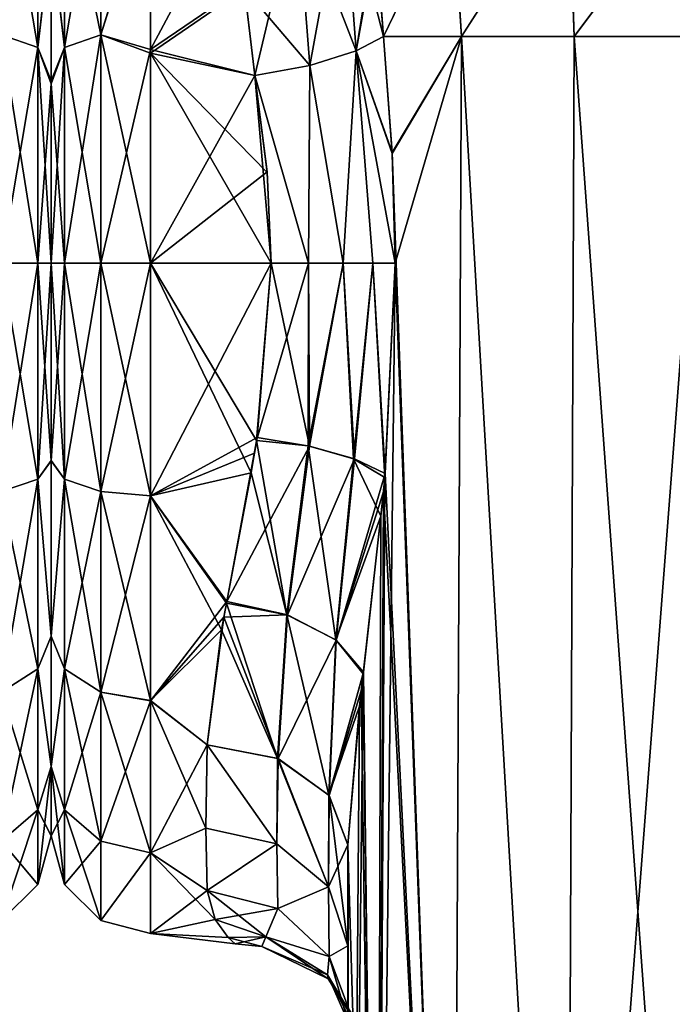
# Model space of a CAD drawing. Extents: x -23 to 470, y -2000 to 0.
# Tile 130 of 172: x 183 to 206, y -54 to -19. Entities that reach past the tile are written whole.
import ezdxf

# ---------------------------------------------------------------- set-up
doc = ezdxf.new("R2010")
doc.units = 0
doc.header["$LTSCALE"] = 64.024212
for name, color, linetype in [('155', 7, 'CONTINUOUS'), ('158', 7, 'CONTINUOUS'), ('159', 7, 'CONTINUOUS'), ('230', 7, 'CONTINUOUS'), ('236', 7, 'CONTINUOUS'), ('237', 7, 'CONTINUOUS'), ('239', 7, 'CONTINUOUS'), ('240', 7, 'CONTINUOUS'), ('242', 7, 'CONTINUOUS'), ('243', 7, 'CONTINUOUS'), ('244', 7, 'CONTINUOUS'), ('247', 7, 'CONTINUOUS'), ('248', 7, 'CONTINUOUS'), ('249', 7, 'CONTINUOUS'), ('250', 7, 'CONTINUOUS'), ('268', 7, 'CONTINUOUS'), ('269', 7, 'CONTINUOUS'), ('270', 7, 'CONTINUOUS'), ('271', 7, 'CONTINUOUS'), ('272', 7, 'CONTINUOUS'), ('273', 7, 'CONTINUOUS'), ('274', 7, 'CONTINUOUS')]:
    doc.layers.add(name, color=color, linetype=linetype)

msp = doc.modelspace()

# ---------------------------------------------------------------- linework, layer by layer
at = {"layer": '155', "linetype": 'CONTINUOUS'}
for points in [[(184, -16.245, 16.199), (184, -16.375, 49.891), (184, -21.565, 13.529), (184, -16.245, 16.199)], [(184, -16.375, 49.891), (184, -21.679, 52.508), (184, -21.565, 13.529), (184, -16.375, 49.891)], [(184, -21.679, 52.508), (184, -28, 53.5), (184, -21.565, 13.529), (184, -21.679, 52.508)], [(184, -21.565, 13.529), (184, -28, 53.5), (184, -28, 12.5), (184, -21.565, 13.529)], [(184, -28, 12.5), (184, -28, 53.5), (184, -34.954, 52.282), (184, -28, 12.5)], [(184, -34.965, 13.722), (184, -28, 12.5), (184, -34.954, 52.282), (184, -34.965, 13.722)], [(184, -41.145, 48.726), (184, -34.965, 13.722), (184, -34.954, 52.282), (184, -41.145, 48.726)], [(184, -41.153, 17.281), (184, -34.965, 13.722), (184, -41.145, 48.726), (184, -41.153, 17.281)], [(184, -45.748, 43.254), (184, -41.153, 17.281), (184, -41.145, 48.726), (184, -45.748, 43.254)], [(184, -45.749, 22.748), (184, -41.153, 17.281), (184, -45.748, 43.254), (184, -45.749, 22.748)], [(184, -48.189, 36.551), (184, -45.749, 22.748), (184, -45.748, 43.254), (184, -48.189, 36.551)], [(184, -48.188, 29.44), (184, -45.749, 22.748), (184, -48.189, 36.551), (184, -48.188, 29.44)]]:
    msp.add_3dface(points, dxfattribs=at)
at = {"layer": '158', "linetype": 'CONTINUOUS'}
for points in [[(182.25, -19.952, 55.112), (183.532, -13.699, 50.043), (182.25, -12.875, 51.026), (182.25, -19.952, 55.112)], [(183.532, -13.699, 15.957), (183.532, -20.391, 12.093), (182.25, -12.875, 14.974), (183.532, -13.699, 15.957)], [(182.25, -12.875, 14.974), (183.532, -20.391, 12.093), (182.25, -19.952, 10.888), (182.25, -12.875, 14.974)], [(183.532, -20.391, 53.907), (183.532, -13.699, 50.043), (182.25, -19.952, 55.112), (183.532, -20.391, 53.907)], [(183.532, -20.391, 53.907), (184, -16.375, 49.891), (183.532, -13.699, 50.043), (183.532, -20.391, 53.907)], [(183.532, -13.699, 15.957), (184, -16.245, 16.199), (183.532, -20.391, 12.093), (183.532, -13.699, 15.957)], [(184, -16.245, 16.199), (184, -21.565, 13.529), (183.532, -20.391, 12.093), (184, -16.245, 16.199)], [(184, -21.679, 52.508), (184, -16.375, 49.891), (183.532, -20.391, 53.907), (184, -21.679, 52.508)], [(183.532, -28, 10.752), (182.25, -28, 9.469), (182.25, -19.952, 10.888), (183.532, -28, 10.752)], [(183.532, -20.391, 12.093), (183.532, -28, 10.752), (182.25, -19.952, 10.888), (183.532, -20.391, 12.093)], [(182.25, -28, 56.531), (183.532, -20.391, 53.907), (182.25, -19.952, 55.112), (182.25, -28, 56.531)], [(182.25, -28, 56.531), (183.532, -28, 55.248), (183.532, -20.391, 53.907), (182.25, -28, 56.531)], [(183.532, -28, 55.248), (184, -21.679, 52.508), (183.532, -20.391, 53.907), (183.532, -28, 55.248)], [(184, -21.565, 13.529), (184, -28, 12.5), (183.532, -20.391, 12.093), (184, -21.565, 13.529)], [(184, -28, 12.5), (183.532, -28, 10.752), (183.532, -20.391, 12.093), (184, -28, 12.5)], [(184, -28, 53.5), (184, -21.679, 52.508), (183.532, -28, 55.248), (184, -28, 53.5)]]:
    msp.add_3dface(points, dxfattribs=at)
at = {"layer": '159', "linetype": 'CONTINUOUS'}
for points in [[(183.532, -28, 10.752), (183.532, -35.609, 12.093), (182.25, -28, 9.469), (183.532, -28, 10.752)], [(182.25, -28, 9.469), (183.532, -35.609, 12.093), (182.25, -36.048, 10.888), (182.25, -28, 9.469)], [(183.532, -35.609, 53.907), (183.532, -28, 55.248), (182.25, -36.048, 55.112), (183.532, -35.609, 53.907)], [(182.25, -36.048, 55.112), (183.532, -28, 55.248), (182.25, -28, 56.531), (182.25, -36.048, 55.112)], [(184, -34.954, 52.282), (184, -28, 53.5), (183.532, -35.609, 53.907), (184, -34.954, 52.282)], [(183.532, -35.609, 53.907), (184, -28, 53.5), (183.532, -28, 55.248), (183.532, -35.609, 53.907)], [(184, -28, 12.5), (184, -34.965, 13.722), (183.532, -28, 10.752), (184, -28, 12.5)], [(183.532, -28, 10.752), (184, -34.965, 13.722), (183.532, -35.609, 12.093), (183.532, -28, 10.752)], [(184, -41.145, 48.726), (184, -34.954, 52.282), (183.532, -35.609, 53.907), (184, -41.145, 48.726)], [(184, -34.965, 13.722), (184, -41.153, 17.281), (183.532, -35.609, 12.093), (184, -34.965, 13.722)], [(183.532, -35.609, 12.093), (183.532, -42.301, 15.957), (182.25, -36.048, 10.888), (183.532, -35.609, 12.093)], [(183.532, -42.301, 50.043), (183.532, -35.609, 53.907), (182.25, -43.125, 51.026), (183.532, -42.301, 50.043)], [(182.25, -43.125, 51.026), (183.532, -35.609, 53.907), (182.25, -36.048, 55.112), (182.25, -43.125, 51.026)], [(183.532, -35.609, 12.093), (184, -41.153, 17.281), (183.532, -42.301, 15.957), (183.532, -35.609, 12.093)], [(183.532, -42.301, 50.043), (184, -41.145, 48.726), (183.532, -35.609, 53.907), (183.532, -42.301, 50.043)], [(182.25, -36.048, 10.888), (183.532, -42.301, 15.957), (182.25, -43.125, 14.974), (182.25, -36.048, 10.888)], [(184, -45.748, 43.254), (184, -41.145, 48.726), (183.532, -42.301, 50.043), (184, -45.748, 43.254)], [(184, -41.153, 17.281), (184, -45.749, 22.748), (183.532, -42.301, 15.957), (184, -41.153, 17.281)], [(183.532, -42.301, 15.957), (183.532, -47.268, 21.876), (182.25, -43.125, 14.974), (183.532, -42.301, 15.957)], [(183.532, -47.268, 44.124), (183.532, -42.301, 50.043), (182.25, -48.378, 44.766), (183.532, -47.268, 44.124)], [(182.25, -48.378, 44.766), (183.532, -42.301, 50.043), (182.25, -43.125, 51.026), (182.25, -48.378, 44.766)], [(183.532, -42.301, 15.957), (184, -45.749, 22.748), (183.532, -47.268, 21.876), (183.532, -42.301, 15.957)], [(183.532, -47.268, 44.124), (184, -45.748, 43.254), (183.532, -42.301, 50.043), (183.532, -47.268, 44.124)], [(182.25, -43.125, 14.974), (183.532, -47.268, 21.876), (182.25, -48.378, 21.234), (182.25, -43.125, 14.974)], [(184, -48.189, 36.551), (184, -45.748, 43.254), (183.532, -49.91, 36.863), (184, -48.189, 36.551)], [(183.532, -49.91, 36.863), (184, -45.748, 43.254), (183.532, -47.268, 44.124), (183.532, -49.91, 36.863)], [(184, -45.749, 22.748), (184, -48.188, 29.44), (183.532, -47.268, 21.876), (184, -45.749, 22.748)], [(183.532, -47.268, 21.876), (183.532, -49.91, 29.137), (182.25, -48.378, 21.234), (183.532, -47.268, 21.876)], [(183.532, -49.91, 36.863), (183.532, -47.268, 44.124), (182.25, -51.174, 37.086), (183.532, -49.91, 36.863)], [(182.25, -51.174, 37.086), (183.532, -47.268, 44.124), (182.25, -48.378, 44.766), (182.25, -51.174, 37.086)], [(183.532, -47.268, 21.876), (184, -48.188, 29.44), (183.532, -49.91, 29.137), (183.532, -47.268, 21.876)], [(184, -48.188, 29.44), (184, -48.189, 36.551), (183.532, -49.91, 29.137), (184, -48.188, 29.44)], [(183.532, -49.91, 29.137), (184, -48.189, 36.551), (183.532, -49.91, 36.863), (183.532, -49.91, 29.137)], [(182.25, -48.378, 21.234), (183.532, -49.91, 29.137), (182.25, -51.174, 28.914), (182.25, -48.378, 21.234)], [(183.532, -49.91, 29.137), (183.532, -49.91, 36.863), (182.25, -51.174, 28.914), (183.532, -49.91, 29.137)], [(182.25, -51.174, 28.914), (183.532, -49.91, 36.863), (182.25, -51.174, 37.086), (182.25, -51.174, 28.914)]]:
    msp.add_3dface(points, dxfattribs=at)
at = {"layer": '230', "linetype": 'CONTINUOUS'}
for points in [[(194.45, -48.511, 53.501), (194.45, -52.064, 49.184), (194.45, -65.189, 52.387), (194.45, -48.511, 53.501)], [(194.45, -71.85, 53.5), (194.45, -48.511, 53.501), (194.45, -65.189, 52.387), (194.45, -71.85, 53.5)], [(194.45, -52.064, 16.816), (194.45, -48.512, 12.5), (194.45, -59.28, 16.808), (194.45, -52.064, 16.816)], [(194.45, -59.28, 16.808), (194.45, -48.512, 12.5), (194.45, -65.2, 13.61), (194.45, -59.28, 16.808)], [(194.45, -65.2, 13.61), (194.45, -48.512, 12.5), (194.45, -71.85, 12.5), (194.45, -65.2, 13.61)], [(194.45, -54.723, 21.735), (194.45, -52.064, 16.816), (194.45, -59.28, 16.808), (194.45, -54.723, 21.735)], [(194.45, -52.064, 49.184), (194.45, -54.723, 44.265), (194.45, -59.277, 49.19), (194.45, -52.064, 49.184)], [(194.45, -65.189, 52.387), (194.45, -52.064, 49.184), (194.45, -59.277, 49.19), (194.45, -65.189, 52.387)]]:
    msp.add_3dface(points, dxfattribs=at)
at = {"layer": '236', "linetype": 'CONTINUOUS'}
for points in [[(195.714, -20, 7.232), (198.464, -20, 3.415), (196.022, -24.125, 6.615), (195.714, -20, 7.232)], [(196.022, -24.125, 6.615), (198.464, -20, 3.415), (196.124, -28, 6.429), (196.022, -24.125, 6.615)], [(198.464, -20, 3.415), (198.161, -83.45, 3.712), (196.124, -28, 6.429), (198.464, -20, 3.415)], [(202.176, -83.45, 0.989), (198.161, -83.45, 3.712), (198.464, -20, 3.415), (202.176, -83.45, 0.989)], [(202.43, -20, 0.885), (202.176, -83.45, 0.989), (198.464, -20, 3.415), (202.43, -20, 0.885)], [(207.05, -83.45), (202.176, -83.45, 0.989), (207.05, -20), (207.05, -83.45)], [(207.05, -20), (202.176, -83.45, 0.989), (202.43, -20, 0.885), (207.05, -20)], [(198.161, -83.45, 3.712), (195.487, -83.45, 7.752), (196.124, -28, 6.429), (198.161, -83.45, 3.712)], [(196.124, -28, 6.429), (195.487, -83.45, 7.752), (195.755, -35.552, 7.144), (196.124, -28, 6.429)], [(195.755, -35.552, 7.144), (195.487, -83.45, 7.752), (195.624, -36.92, 7.431), (195.755, -35.552, 7.144)], [(195.624, -36.92, 7.431), (195.487, -83.45, 7.752), (194.995, -42.481, 9.195), (195.624, -36.92, 7.431)], [(195.487, -83.45, 7.752), (194.55, -83.45, 12.5), (194.995, -42.481, 9.195), (195.487, -83.45, 7.752)], [(194.995, -42.481, 9.195), (194.55, -83.45, 12.5), (194.87, -43.617, 9.689), (194.995, -42.481, 9.195)], [(194.55, -83.45, 12.5), (194.45, -48.512, 12.5), (194.87, -43.617, 9.689), (194.55, -83.45, 12.5)], [(194.45, -71.85, 12.5), (194.45, -48.512, 12.5), (194.55, -83.45, 12.5), (194.45, -71.85, 12.5)]]:
    msp.add_3dface(points, dxfattribs=at)
at = {"layer": '237', "linetype": 'CONTINUOUS'}
for points in [[(202.43, -20, 0.885), (202.228, -14.119, 1.899), (207.065, -13.82, 0.979), (202.43, -20, 0.885)], [(207.05, -20), (202.43, -20, 0.885), (207.065, -13.82, 0.979), (207.05, -20)], [(198.464, -20, 3.415), (198.142, -14.972, 4.527), (202.228, -14.119, 1.899), (198.464, -20, 3.415)], [(202.43, -20, 0.885), (198.464, -20, 3.415), (202.228, -14.119, 1.899), (202.43, -20, 0.885)], [(198.142, -14.972, 4.527), (195.714, -20, 7.232), (195.453, -16.791, 8.266), (198.142, -14.972, 4.527)], [(198.464, -20, 3.415), (195.714, -20, 7.232), (198.142, -14.972, 4.527), (198.464, -20, 3.415)]]:
    msp.add_3dface(points, dxfattribs=at)
at = {"layer": '239', "linetype": 'CONTINUOUS'}
for points in [[(202.216, -14.129, 64.099), (202.429, -20, 65.115), (207.048, -13.828, 65.024), (202.216, -14.129, 64.099)], [(202.429, -20, 65.115), (207.049, -20, 66), (207.048, -13.828, 65.024), (202.429, -20, 65.115)], [(198.135, -14.982, 61.468), (198.464, -20, 62.584), (202.216, -14.129, 64.099), (198.135, -14.982, 61.468)], [(198.464, -20, 62.584), (202.429, -20, 65.115), (202.216, -14.129, 64.099), (198.464, -20, 62.584)], [(195.43, -16.316, 57.532), (195.714, -20, 58.768), (198.135, -14.982, 61.468), (195.43, -16.316, 57.532)], [(195.714, -20, 58.768), (198.464, -20, 62.584), (198.135, -14.982, 61.468), (195.714, -20, 58.768)], [(195.447, -16.673, 57.686), (195.714, -20, 58.768), (195.43, -16.316, 57.532), (195.447, -16.673, 57.686)]]:
    msp.add_3dface(points, dxfattribs=at)
at = {"layer": '240', "linetype": 'CONTINUOUS'}
for points in [[(195.714, -20, 58.768), (196.021, -24.097, 59.382), (198.464, -20, 62.584), (195.714, -20, 58.768)], [(196.021, -24.097, 59.382), (198.162, -83.45, 62.29), (198.464, -20, 62.584), (196.021, -24.097, 59.382)], [(198.162, -83.45, 62.29), (202.175, -83.45, 65.01), (198.464, -20, 62.584), (198.162, -83.45, 62.29)], [(198.464, -20, 62.584), (202.175, -83.45, 65.01), (202.429, -20, 65.115), (198.464, -20, 62.584)], [(202.175, -83.45, 65.01), (207.05, -83.45, 66), (202.429, -20, 65.115), (202.175, -83.45, 65.01)], [(202.429, -20, 65.115), (207.05, -83.45, 66), (207.049, -20, 66), (202.429, -20, 65.115)], [(196.124, -28, 59.571), (198.162, -83.45, 62.29), (196.021, -24.097, 59.382), (196.124, -28, 59.571)], [(195.769, -35.419, 58.884), (198.162, -83.45, 62.29), (196.124, -28, 59.571), (195.769, -35.419, 58.884)], [(195.708, -36.064, 58.755), (198.162, -83.45, 62.29), (195.769, -35.419, 58.884), (195.708, -36.064, 58.755)], [(195.003, -42.414, 56.833), (195.487, -83.45, 58.248), (195.708, -36.064, 58.755), (195.003, -42.414, 56.833)], [(195.487, -83.45, 58.248), (198.162, -83.45, 62.29), (195.708, -36.064, 58.755), (195.487, -83.45, 58.248)], [(194.928, -43.076, 56.552), (195.487, -83.45, 58.248), (195.003, -42.414, 56.833), (194.928, -43.076, 56.552)], [(194.45, -48.511, 53.501), (195.487, -83.45, 58.248), (194.928, -43.076, 56.552), (194.45, -48.511, 53.501)], [(194.45, -48.511, 53.501), (194.45, -71.85, 53.5), (195.487, -83.45, 58.248), (194.45, -48.511, 53.501)]]:
    msp.add_3dface(points, dxfattribs=at)
at = {"layer": '242', "linetype": 'CONTINUOUS'}
for points in [[(184, -16.245, 49.801), (184, -16.375, 16.109), (184, -21.565, 52.471), (184, -16.245, 49.801)], [(184, -16.375, 16.109), (184, -21.679, 13.492), (184, -21.565, 52.471), (184, -16.375, 16.109)], [(184, -21.679, 13.492), (184, -28, 12.5), (184, -21.565, 52.471), (184, -21.679, 13.492)], [(184, -21.565, 52.471), (184, -28, 12.5), (184, -28, 53.5), (184, -21.565, 52.471)], [(184, -28, 53.5), (184, -28, 12.5), (184, -34.954, 13.718), (184, -28, 53.5)], [(184, -34.965, 52.278), (184, -28, 53.5), (184, -34.954, 13.718), (184, -34.965, 52.278)], [(184, -41.145, 17.274), (184, -34.965, 52.278), (184, -34.954, 13.718), (184, -41.145, 17.274)], [(184, -41.153, 48.719), (184, -34.965, 52.278), (184, -41.145, 17.274), (184, -41.153, 48.719)], [(184, -45.748, 22.746), (184, -41.153, 48.719), (184, -41.145, 17.274), (184, -45.748, 22.746)], [(184, -45.749, 43.252), (184, -41.153, 48.719), (184, -45.748, 22.746), (184, -45.749, 43.252)], [(184, -48.189, 29.449), (184, -45.749, 43.252), (184, -45.748, 22.746), (184, -48.189, 29.449)], [(184, -48.188, 36.56), (184, -45.749, 43.252), (184, -48.189, 29.449), (184, -48.188, 36.56)]]:
    msp.add_3dface(points, dxfattribs=at)
at = {"layer": '243', "linetype": 'CONTINUOUS'}
for points in [[(187.5, -20.463, 55.786), (190.714, -14.419, 52.788), (187.5, -14.241, 52.665), (187.5, -20.463, 55.786)], [(187.5, -20.595, 10.171), (187.5, -14.393, 13.23), (190.814, -18.316, 11.04), (187.5, -20.595, 10.171)], [(190.806, -18.205, 54.91), (190.714, -14.419, 52.788), (187.5, -20.463, 55.786), (190.806, -18.205, 54.91)], [(191.18, -21.379, 56.069), (190.806, -18.205, 54.91), (187.5, -20.463, 55.786), (191.18, -21.379, 56.069)], [(191.18, -21.379, 9.931), (187.5, -20.595, 10.171), (190.814, -18.316, 11.04), (191.18, -21.379, 9.931)], [(187.5, -28, 57), (191.18, -21.379, 56.069), (187.5, -20.463, 55.786), (187.5, -28, 57)], [(187.5, -28, 9), (187.5, -20.595, 10.171), (191.753, -28, 9), (187.5, -28, 9)], [(191.753, -28, 9), (187.5, -20.595, 10.171), (191.611, -24.8, 9.214), (191.753, -28, 9)], [(191.611, -24.8, 9.214), (187.5, -20.595, 10.171), (191.18, -21.379, 9.931), (191.611, -24.8, 9.214)], [(191.61, -24.783, 56.783), (191.18, -21.379, 56.069), (187.5, -28, 57), (191.61, -24.783, 56.783)], [(191.753, -28, 57), (191.61, -24.783, 56.783), (187.5, -28, 57), (191.753, -28, 57)]]:
    msp.add_3dface(points, dxfattribs=at)
at = {"layer": '244', "linetype": 'CONTINUOUS'}
for points in [[(191.753, -28, 57), (187.5, -28, 57), (187.5, -36.199, 55.556), (191.753, -28, 57)], [(191.753, -28, 57), (187.5, -36.199, 55.556), (191.259, -34.147, 56.199), (191.753, -28, 57)], [(187.5, -28, 9), (191.753, -28, 9), (191.237, -34.251, 9.828), (187.5, -28, 9)], [(191.054, -35.385, 10.165), (187.5, -28, 9), (191.237, -34.251, 9.828), (191.054, -35.385, 10.165)], [(187.5, -28, 9), (191.054, -35.385, 10.165), (187.5, -36.198, 10.444), (187.5, -28, 9)], [(191.259, -34.147, 56.199), (187.5, -36.199, 55.556), (191.171, -34.696, 56.047), (191.259, -34.147, 56.199)], [(191.171, -34.696, 56.047), (187.5, -36.199, 55.556), (190.189, -39.931, 53.825), (191.171, -34.696, 56.047)], [(191.054, -35.385, 10.165), (190.174, -39.984, 12.206), (187.5, -36.198, 10.444), (191.054, -35.385, 10.165)], [(190.174, -39.984, 12.206), (189.998, -40.926, 12.778), (187.5, -36.198, 10.444), (190.174, -39.984, 12.206)], [(187.5, -36.198, 10.444), (189.998, -40.926, 12.778), (187.5, -43.423, 14.612), (187.5, -36.198, 10.444)], [(187.5, -36.199, 55.556), (187.5, -43.427, 51.385), (190.189, -39.931, 53.825), (187.5, -36.199, 55.556)], [(190.189, -39.931, 53.825), (187.5, -43.427, 51.385), (190.08, -40.485, 53.497), (190.189, -39.931, 53.825)], [(190.08, -40.485, 53.497), (187.5, -43.427, 51.385), (189.5, -44.976, 49.966), (190.08, -40.485, 53.497)], [(189.998, -40.926, 12.778), (189.5, -44.976, 16.034), (187.5, -43.423, 14.612), (189.998, -40.926, 12.778)], [(187.5, -43.423, 14.612), (189.5, -44.976, 16.034), (189.45, -47.915, 19.607), (187.5, -43.423, 14.612)], [(187.5, -48.79, 21.009), (187.5, -43.423, 14.612), (189.45, -47.915, 19.607), (187.5, -48.79, 21.009)], [(187.5, -43.427, 51.385), (187.5, -48.791, 44.989), (189.5, -44.976, 49.966), (187.5, -43.427, 51.385)], [(189.5, -44.976, 49.966), (187.5, -48.791, 44.989), (189.45, -47.915, 46.393), (189.5, -44.976, 49.966)], [(189.5, -50.115, 23.677), (187.5, -48.79, 21.009), (189.45, -47.915, 19.607), (189.5, -50.115, 23.677)], [(189.45, -47.915, 46.393), (187.5, -48.791, 44.989), (189.5, -50.115, 42.323), (189.45, -47.915, 46.393)], [(187.5, -51.636, 28.839), (187.5, -48.79, 21.009), (189.78, -51.134, 26.611), (187.5, -51.636, 28.839)], [(189.78, -51.134, 26.611), (187.5, -48.79, 21.009), (189.5, -50.115, 23.677), (189.78, -51.134, 26.611)], [(187.5, -48.791, 44.989), (187.5, -51.637, 37.161), (189.5, -50.115, 42.323), (187.5, -48.791, 44.989)], [(189.5, -50.115, 42.323), (187.5, -51.637, 37.161), (189.781, -51.135, 39.385), (189.5, -50.115, 42.323)], [(190.239, -51.775, 29.721), (187.5, -51.636, 28.839), (189.78, -51.134, 26.611), (190.239, -51.775, 29.721)], [(189.781, -51.135, 39.385), (187.5, -51.637, 37.161), (190.236, -51.772, 36.302), (189.781, -51.135, 39.385)], [(187.5, -51.637, 37.161), (187.5, -51.636, 28.839), (190.236, -51.772, 36.302), (187.5, -51.637, 37.161)], [(190.236, -51.772, 36.302), (187.5, -51.636, 28.839), (190.486, -52, 33.02), (190.236, -51.772, 36.302)], [(190.486, -52, 33.02), (187.5, -51.636, 28.839), (190.239, -51.775, 29.721), (190.486, -52, 33.02)]]:
    msp.add_3dface(points, dxfattribs=at)
at = {"layer": '247', "linetype": 'CONTINUOUS'}
for points in [[(185.75, -19.952, 10.888), (184.468, -13.699, 15.957), (185.75, -12.875, 14.974), (185.75, -19.952, 10.888)], [(184.468, -13.699, 50.043), (184.468, -20.391, 53.907), (185.75, -12.875, 51.026), (184.468, -13.699, 50.043)], [(185.75, -12.875, 51.026), (184.468, -20.391, 53.907), (185.75, -19.952, 55.112), (185.75, -12.875, 51.026)], [(187.5, -14.241, 52.665), (185.75, -12.875, 51.026), (185.75, -19.952, 55.112), (187.5, -14.241, 52.665)], [(187.5, -14.393, 13.23), (185.75, -19.952, 10.888), (185.75, -12.875, 14.974), (187.5, -14.393, 13.23)], [(184.468, -20.391, 12.093), (184, -16.375, 16.109), (184.468, -13.699, 15.957), (184.468, -20.391, 12.093)], [(184.468, -13.699, 50.043), (184, -16.245, 49.801), (184.468, -20.391, 53.907), (184.468, -13.699, 50.043)], [(184.468, -20.391, 12.093), (184.468, -13.699, 15.957), (185.75, -19.952, 10.888), (184.468, -20.391, 12.093)], [(187.5, -20.463, 55.786), (187.5, -14.241, 52.665), (185.75, -19.952, 55.112), (187.5, -20.463, 55.786)], [(187.5, -14.393, 13.23), (187.5, -20.595, 10.171), (185.75, -19.952, 10.888), (187.5, -14.393, 13.23)], [(184, -16.245, 49.801), (184, -21.565, 52.471), (184.468, -20.391, 53.907), (184, -16.245, 49.801)], [(184, -21.679, 13.492), (184, -16.375, 16.109), (184.468, -20.391, 12.093), (184, -21.679, 13.492)], [(184.468, -28, 55.248), (185.75, -28, 56.531), (185.75, -19.952, 55.112), (184.468, -28, 55.248)], [(184.468, -20.391, 53.907), (184.468, -28, 55.248), (185.75, -19.952, 55.112), (184.468, -20.391, 53.907)], [(185.75, -28, 9.469), (184.468, -20.391, 12.093), (185.75, -19.952, 10.888), (185.75, -28, 9.469)], [(185.75, -28, 56.531), (187.5, -20.463, 55.786), (185.75, -19.952, 55.112), (185.75, -28, 56.531)], [(187.5, -20.595, 10.171), (187.5, -28, 9), (185.75, -19.952, 10.888), (187.5, -20.595, 10.171)], [(187.5, -28, 9), (185.75, -28, 9.469), (185.75, -19.952, 10.888), (187.5, -28, 9)], [(184.468, -28, 10.752), (184, -21.679, 13.492), (184.468, -20.391, 12.093), (184.468, -28, 10.752)], [(184, -21.565, 52.471), (184, -28, 53.5), (184.468, -20.391, 53.907), (184, -21.565, 52.471)], [(184, -28, 53.5), (184.468, -28, 55.248), (184.468, -20.391, 53.907), (184, -28, 53.5)], [(185.75, -28, 9.469), (184.468, -28, 10.752), (184.468, -20.391, 12.093), (185.75, -28, 9.469)], [(187.5, -28, 57), (187.5, -20.463, 55.786), (185.75, -28, 56.531), (187.5, -28, 57)], [(184, -28, 12.5), (184, -21.679, 13.492), (184.468, -28, 10.752), (184, -28, 12.5)]]:
    msp.add_3dface(points, dxfattribs=at)
at = {"layer": '248', "linetype": 'CONTINUOUS'}
for points in [[(184, -34.954, 13.718), (184, -28, 12.5), (184.468, -35.609, 12.093), (184, -34.954, 13.718)], [(184.468, -35.609, 12.093), (184, -28, 12.5), (184.468, -28, 10.752), (184.468, -35.609, 12.093)], [(184, -28, 53.5), (184, -34.965, 52.278), (184.468, -28, 55.248), (184, -28, 53.5)], [(184.468, -28, 55.248), (184, -34.965, 52.278), (184.468, -35.609, 53.907), (184.468, -28, 55.248)], [(184.468, -28, 55.248), (184.468, -35.609, 53.907), (185.75, -28, 56.531), (184.468, -28, 55.248)], [(185.75, -28, 56.531), (184.468, -35.609, 53.907), (185.75, -36.048, 55.112), (185.75, -28, 56.531)], [(184.468, -35.609, 12.093), (184.468, -28, 10.752), (185.75, -36.048, 10.888), (184.468, -35.609, 12.093)], [(185.75, -36.048, 10.888), (184.468, -28, 10.752), (185.75, -28, 9.469), (185.75, -36.048, 10.888)], [(187.5, -36.199, 55.556), (187.5, -28, 57), (185.75, -36.048, 55.112), (187.5, -36.199, 55.556)], [(187.5, -28, 57), (185.75, -28, 56.531), (185.75, -36.048, 55.112), (187.5, -28, 57)], [(187.5, -28, 9), (187.5, -36.198, 10.444), (185.75, -28, 9.469), (187.5, -28, 9)], [(187.5, -36.198, 10.444), (185.75, -36.048, 10.888), (185.75, -28, 9.469), (187.5, -36.198, 10.444)], [(184, -41.145, 17.274), (184, -34.954, 13.718), (184.468, -35.609, 12.093), (184, -41.145, 17.274)], [(184, -34.965, 52.278), (184, -41.153, 48.719), (184.468, -35.609, 53.907), (184, -34.965, 52.278)], [(184.468, -35.609, 53.907), (184, -41.153, 48.719), (184.468, -42.301, 50.043), (184.468, -35.609, 53.907)], [(184.468, -42.301, 15.957), (184, -41.145, 17.274), (184.468, -35.609, 12.093), (184.468, -42.301, 15.957)], [(184.468, -35.609, 53.907), (184.468, -42.301, 50.043), (185.75, -36.048, 55.112), (184.468, -35.609, 53.907)], [(184.468, -42.301, 15.957), (184.468, -35.609, 12.093), (185.75, -43.125, 14.974), (184.468, -42.301, 15.957)], [(185.75, -43.125, 14.974), (184.468, -35.609, 12.093), (185.75, -36.048, 10.888), (185.75, -43.125, 14.974)], [(185.75, -36.048, 55.112), (184.468, -42.301, 50.043), (185.75, -43.125, 51.026), (185.75, -36.048, 55.112)], [(187.5, -36.198, 10.444), (187.5, -43.423, 14.612), (185.75, -36.048, 10.888), (187.5, -36.198, 10.444)], [(187.5, -43.423, 14.612), (185.75, -43.125, 14.974), (185.75, -36.048, 10.888), (187.5, -43.423, 14.612)], [(187.5, -36.199, 55.556), (185.75, -36.048, 55.112), (185.75, -43.125, 51.026), (187.5, -36.199, 55.556)], [(187.5, -43.427, 51.385), (187.5, -36.199, 55.556), (185.75, -43.125, 51.026), (187.5, -43.427, 51.385)], [(184, -45.748, 22.746), (184, -41.145, 17.274), (184.468, -42.301, 15.957), (184, -45.748, 22.746)], [(184, -41.153, 48.719), (184, -45.749, 43.252), (184.468, -42.301, 50.043), (184, -41.153, 48.719)], [(184.468, -42.301, 50.043), (184, -45.749, 43.252), (184.468, -47.268, 44.124), (184.468, -42.301, 50.043)], [(184.468, -47.268, 21.876), (184, -45.748, 22.746), (184.468, -42.301, 15.957), (184.468, -47.268, 21.876)], [(184.468, -42.301, 50.043), (184.468, -47.268, 44.124), (185.75, -43.125, 51.026), (184.468, -42.301, 50.043)], [(184.468, -47.268, 21.876), (184.468, -42.301, 15.957), (185.75, -48.378, 21.234), (184.468, -47.268, 21.876)], [(185.75, -48.378, 21.234), (184.468, -42.301, 15.957), (185.75, -43.125, 14.974), (185.75, -48.378, 21.234)], [(185.75, -43.125, 51.026), (184.468, -47.268, 44.124), (185.75, -48.378, 44.766), (185.75, -43.125, 51.026)], [(187.5, -43.423, 14.612), (187.5, -48.79, 21.009), (185.75, -43.125, 14.974), (187.5, -43.423, 14.612)], [(187.5, -48.79, 21.009), (185.75, -48.378, 21.234), (185.75, -43.125, 14.974), (187.5, -48.79, 21.009)], [(187.5, -43.427, 51.385), (185.75, -43.125, 51.026), (185.75, -48.378, 44.766), (187.5, -43.427, 51.385)], [(187.5, -48.791, 44.989), (187.5, -43.427, 51.385), (185.75, -48.378, 44.766), (187.5, -48.791, 44.989)], [(184, -48.189, 29.449), (184, -45.748, 22.746), (184.468, -49.91, 29.137), (184, -48.189, 29.449)], [(184.468, -49.91, 29.137), (184, -45.748, 22.746), (184.468, -47.268, 21.876), (184.468, -49.91, 29.137)], [(184, -45.749, 43.252), (184, -48.188, 36.56), (184.468, -47.268, 44.124), (184, -45.749, 43.252)], [(184.468, -47.268, 44.124), (184, -48.188, 36.56), (184.468, -49.91, 36.863), (184.468, -47.268, 44.124)], [(184.468, -47.268, 44.124), (184.468, -49.91, 36.863), (185.75, -48.378, 44.766), (184.468, -47.268, 44.124)], [(184.468, -49.91, 29.137), (184.468, -47.268, 21.876), (185.75, -51.174, 28.914), (184.468, -49.91, 29.137)], [(185.75, -51.174, 28.914), (184.468, -47.268, 21.876), (185.75, -48.378, 21.234), (185.75, -51.174, 28.914)], [(184, -48.188, 36.56), (184, -48.189, 29.449), (184.468, -49.91, 36.863), (184, -48.188, 36.56)], [(184.468, -49.91, 36.863), (184, -48.189, 29.449), (184.468, -49.91, 29.137), (184.468, -49.91, 36.863)], [(185.75, -48.378, 44.766), (184.468, -49.91, 36.863), (185.75, -51.174, 37.086), (185.75, -48.378, 44.766)], [(187.5, -48.79, 21.009), (185.75, -51.174, 28.914), (185.75, -48.378, 21.234), (187.5, -48.79, 21.009)], [(187.5, -48.791, 44.989), (185.75, -48.378, 44.766), (185.75, -51.174, 37.086), (187.5, -48.791, 44.989)], [(187.5, -48.79, 21.009), (187.5, -51.636, 28.839), (185.75, -51.174, 28.914), (187.5, -48.79, 21.009)], [(187.5, -51.637, 37.161), (187.5, -48.791, 44.989), (185.75, -51.174, 37.086), (187.5, -51.637, 37.161)], [(184.468, -49.91, 36.863), (184.468, -49.91, 29.137), (185.75, -51.174, 37.086), (184.468, -49.91, 36.863)], [(185.75, -51.174, 37.086), (184.468, -49.91, 29.137), (185.75, -51.174, 28.914), (185.75, -51.174, 37.086)], [(187.5, -51.636, 28.839), (187.5, -51.637, 37.161), (185.75, -51.174, 28.914), (187.5, -51.636, 28.839)], [(187.5, -51.637, 37.161), (185.75, -51.174, 37.086), (185.75, -51.174, 28.914), (187.5, -51.637, 37.161)]]:
    msp.add_3dface(points, dxfattribs=at)
at = {"layer": '249', "linetype": 'CONTINUOUS'}
for points in [[(189.5, -44.976, 49.966), (189.45, -47.915, 46.393), (191.95, -48.471, 46.767), (189.5, -44.976, 49.966)], [(189.5, -44.976, 49.966), (191.95, -48.471, 46.767), (191.995, -45.468, 50.458), (189.5, -44.976, 49.966)], [(191.95, -48.471, 46.767), (193.78, -49.99, 47.788), (191.995, -45.468, 50.458), (191.95, -48.471, 46.767)], [(191.995, -45.468, 50.458), (193.78, -49.99, 47.788), (193.796, -46.764, 51.753), (191.995, -45.468, 50.458)], [(193.78, -49.99, 47.788), (194.45, -52.064, 49.184), (193.796, -46.764, 51.753), (193.78, -49.99, 47.788)], [(194.45, -52.064, 49.184), (194.45, -48.511, 53.501), (193.796, -46.764, 51.753), (194.45, -52.064, 49.184)], [(189.45, -47.915, 46.393), (189.5, -50.115, 42.323), (191.95, -48.471, 46.767), (189.45, -47.915, 46.393)], [(189.5, -50.115, 42.323), (191.994, -50.756, 42.593), (191.95, -48.471, 46.767), (189.5, -50.115, 42.323)], [(191.95, -48.471, 46.767), (191.994, -50.756, 42.593), (193.78, -49.99, 47.788), (191.95, -48.471, 46.767)], [(191.994, -50.756, 42.593), (193.797, -52.446, 43.305), (193.78, -49.99, 47.788), (191.994, -50.756, 42.593)], [(193.797, -52.446, 43.305), (194.45, -52.064, 49.184), (193.78, -49.99, 47.788), (193.797, -52.446, 43.305)], [(194.45, -54.723, 44.265), (194.45, -52.064, 49.184), (193.797, -52.446, 43.305), (194.45, -54.723, 44.265)]]:
    msp.add_3dface(points, dxfattribs=at)
at = {"layer": '250', "linetype": 'CONTINUOUS'}
for points in [[(189.45, -47.915, 19.607), (189.5, -44.976, 16.034), (191.95, -48.471, 19.233), (189.45, -47.915, 19.607)], [(189.5, -44.976, 16.034), (191.978, -45.461, 15.549), (191.95, -48.471, 19.233), (189.5, -44.976, 16.034)], [(191.95, -48.471, 19.233), (191.978, -45.461, 15.549), (193.78, -49.99, 18.212), (191.95, -48.471, 19.233)], [(191.978, -45.461, 15.549), (193.788, -46.754, 14.257), (193.78, -49.99, 18.212), (191.978, -45.461, 15.549)], [(193.788, -46.754, 14.257), (194.45, -48.512, 12.5), (193.78, -49.99, 18.212), (193.788, -46.754, 14.257)], [(189.5, -50.115, 23.677), (189.45, -47.915, 19.607), (191.95, -48.471, 19.233), (189.5, -50.115, 23.677)], [(189.5, -50.115, 23.677), (191.95, -48.471, 19.233), (191.994, -50.756, 23.407), (189.5, -50.115, 23.677)], [(191.95, -48.471, 19.233), (193.78, -49.99, 18.212), (191.994, -50.756, 23.407), (191.95, -48.471, 19.233)], [(194.45, -48.512, 12.5), (194.45, -52.064, 16.816), (193.78, -49.99, 18.212), (194.45, -48.512, 12.5)], [(191.994, -50.756, 23.407), (193.78, -49.99, 18.212), (193.797, -52.446, 22.694), (191.994, -50.756, 23.407)], [(193.78, -49.99, 18.212), (194.45, -52.064, 16.816), (193.797, -52.446, 22.694), (193.78, -49.99, 18.212)], [(194.45, -52.064, 16.816), (194.45, -54.723, 21.735), (193.797, -52.446, 22.694), (194.45, -52.064, 16.816)]]:
    msp.add_3dface(points, dxfattribs=at)
at = {"layer": '268', "linetype": 'CONTINUOUS'}
for points in [[(193.119, -21.03, 56.383), (194.301, -14.528, 54.689), (192.654, -15.124, 53.724), (193.119, -21.03, 56.383)], [(193.119, -21.03, 56.383), (194.753, -20.516, 57.415), (194.301, -14.528, 54.689), (193.119, -21.03, 56.383)], [(194.753, -20.516, 57.415), (195.43, -16.316, 57.532), (194.301, -14.528, 54.689), (194.753, -20.516, 57.415)], [(190.806, -18.205, 54.91), (191.18, -21.379, 56.069), (192.654, -15.124, 53.724), (190.806, -18.205, 54.91)], [(191.18, -21.379, 56.069), (193.119, -21.03, 56.383), (192.654, -15.124, 53.724), (191.18, -21.379, 56.069)], [(195.447, -16.673, 57.686), (195.43, -16.316, 57.532), (194.753, -20.516, 57.415), (195.447, -16.673, 57.686)], [(195.714, -20, 58.768), (195.447, -16.673, 57.686), (194.753, -20.516, 57.415), (195.714, -20, 58.768)]]:
    msp.add_3dface(points, dxfattribs=at)
at = {"layer": '269', "linetype": 'CONTINUOUS'}
for points in [[(196.021, -24.097, 59.382), (195.714, -20, 58.768), (194.753, -20.516, 57.415), (196.021, -24.097, 59.382)], [(193.119, -21.03, 56.383), (194.288, -28, 57.691), (194.753, -20.516, 57.415), (193.119, -21.03, 56.383)], [(194.288, -28, 57.691), (195.331, -28, 58.509), (194.753, -20.516, 57.415), (194.288, -28, 57.691)], [(196.124, -28, 59.571), (196.021, -24.097, 59.382), (194.753, -20.516, 57.415), (196.124, -28, 59.571)], [(195.331, -28, 58.509), (196.124, -28, 59.571), (194.753, -20.516, 57.415), (195.331, -28, 58.509)], [(191.18, -21.379, 56.069), (193.067, -28, 57.176), (193.119, -21.03, 56.383), (191.18, -21.379, 56.069)], [(193.067, -28, 57.176), (194.288, -28, 57.691), (193.119, -21.03, 56.383), (193.067, -28, 57.176)], [(191.18, -21.379, 56.069), (191.61, -24.783, 56.783), (191.753, -28, 57), (191.18, -21.379, 56.069)], [(191.18, -21.379, 56.069), (191.753, -28, 57), (193.067, -28, 57.176), (191.18, -21.379, 56.069)]]:
    msp.add_3dface(points, dxfattribs=at)
at = {"layer": '270', "linetype": 'CONTINUOUS'}
for points in [[(191.753, -28, 57), (191.259, -34.147, 56.199), (193.107, -34.446, 56.494), (191.753, -28, 57)], [(191.753, -28, 57), (193.107, -34.446, 56.494), (193.067, -28, 57.176), (191.753, -28, 57)], [(193.067, -28, 57.176), (193.107, -34.446, 56.494), (194.288, -28, 57.691), (193.067, -28, 57.176)], [(193.107, -34.446, 56.494), (194.691, -34.896, 57.442), (194.288, -28, 57.691), (193.107, -34.446, 56.494)], [(194.288, -28, 57.691), (194.691, -34.896, 57.442), (195.331, -28, 58.509), (194.288, -28, 57.691)], [(194.691, -34.896, 57.442), (195.769, -35.419, 58.884), (195.331, -28, 58.509), (194.691, -34.896, 57.442)], [(195.769, -35.419, 58.884), (196.124, -28, 59.571), (195.331, -28, 58.509), (195.769, -35.419, 58.884)], [(191.259, -34.147, 56.199), (191.171, -34.696, 56.047), (190.189, -39.931, 53.825), (191.259, -34.147, 56.199)], [(191.259, -34.147, 56.199), (190.189, -39.931, 53.825), (193.107, -34.446, 56.494), (191.259, -34.147, 56.199)], [(190.189, -39.931, 53.825), (192.33, -40.398, 54.123), (193.107, -34.446, 56.494), (190.189, -39.931, 53.825)], [(193.107, -34.446, 56.494), (192.33, -40.398, 54.123), (194.691, -34.896, 57.442), (193.107, -34.446, 56.494)], [(192.33, -40.398, 54.123), (194.048, -41.285, 55.199), (194.691, -34.896, 57.442), (192.33, -40.398, 54.123)], [(194.048, -41.285, 55.199), (195.769, -35.419, 58.884), (194.691, -34.896, 57.442), (194.048, -41.285, 55.199)], [(195.708, -36.064, 58.755), (195.769, -35.419, 58.884), (194.048, -41.285, 55.199), (195.708, -36.064, 58.755)], [(195.003, -42.414, 56.833), (195.708, -36.064, 58.755), (194.048, -41.285, 55.199), (195.003, -42.414, 56.833)], [(190.189, -39.931, 53.825), (190.08, -40.485, 53.497), (192.33, -40.398, 54.123), (190.189, -39.931, 53.825)], [(190.08, -40.485, 53.497), (189.5, -44.976, 49.966), (191.995, -45.468, 50.458), (190.08, -40.485, 53.497)], [(190.08, -40.485, 53.497), (191.995, -45.468, 50.458), (192.33, -40.398, 54.123), (190.08, -40.485, 53.497)], [(192.33, -40.398, 54.123), (191.995, -45.468, 50.458), (194.048, -41.285, 55.199), (192.33, -40.398, 54.123)], [(191.995, -45.468, 50.458), (193.796, -46.764, 51.753), (194.048, -41.285, 55.199), (191.995, -45.468, 50.458)], [(193.796, -46.764, 51.753), (195.003, -42.414, 56.833), (194.048, -41.285, 55.199), (193.796, -46.764, 51.753)], [(194.928, -43.076, 56.552), (195.003, -42.414, 56.833), (193.796, -46.764, 51.753), (194.928, -43.076, 56.552)], [(194.45, -48.511, 53.501), (194.928, -43.076, 56.552), (193.796, -46.764, 51.753), (194.45, -48.511, 53.501)]]:
    msp.add_3dface(points, dxfattribs=at)
at = {"layer": '271', "linetype": 'CONTINUOUS'}
for points in [[(189.5, -50.115, 42.323), (189.781, -51.135, 39.385), (191.994, -50.756, 42.593), (189.5, -50.115, 42.323)], [(189.78, -51.134, 26.611), (189.5, -50.115, 23.677), (191.569, -51.752, 28.157), (189.78, -51.134, 26.611)], [(189.5, -50.115, 23.677), (191.994, -50.756, 23.407), (191.569, -51.752, 28.157), (189.5, -50.115, 23.677)], [(191.994, -50.756, 42.593), (189.781, -51.135, 39.385), (191.569, -51.752, 37.843), (191.994, -50.756, 42.593)], [(191.994, -50.756, 23.407), (193.797, -52.446, 22.694), (191.569, -51.752, 28.157), (191.994, -50.756, 23.407)], [(193.797, -52.446, 43.305), (191.994, -50.756, 42.593), (191.569, -51.752, 37.843), (193.797, -52.446, 43.305)], [(190.239, -51.775, 29.721), (189.78, -51.134, 26.611), (191.569, -51.752, 28.157), (190.239, -51.775, 29.721)], [(189.781, -51.135, 39.385), (190.236, -51.772, 36.302), (191.569, -51.752, 37.843), (189.781, -51.135, 39.385)], [(190.236, -51.772, 36.302), (190.486, -52, 33.02), (191.569, -51.752, 37.843), (190.236, -51.772, 36.302)], [(190.239, -51.775, 29.721), (191.569, -51.752, 28.157), (191.422, -52.095, 33), (190.239, -51.775, 29.721)], [(190.486, -52, 33.02), (190.239, -51.775, 29.721), (191.422, -52.095, 33), (190.486, -52, 33.02)], [(190.486, -52, 33.02), (191.422, -52.095, 33), (191.569, -51.752, 37.843), (190.486, -52, 33.02)], [(191.569, -51.752, 28.157), (193.766, -53.233, 33), (191.422, -52.095, 33), (191.569, -51.752, 28.157)], [(191.422, -52.095, 33), (193.739, -53.095, 38.381), (191.569, -51.752, 37.843), (191.422, -52.095, 33)], [(193.797, -52.446, 22.694), (193.739, -53.095, 27.619), (191.569, -51.752, 28.157), (193.797, -52.446, 22.694)], [(193.739, -53.095, 27.619), (193.766, -53.233, 33), (191.569, -51.752, 28.157), (193.739, -53.095, 27.619)], [(193.739, -53.095, 38.381), (193.797, -52.446, 43.305), (191.569, -51.752, 37.843), (193.739, -53.095, 38.381)], [(193.766, -53.233, 33), (193.739, -53.095, 38.381), (191.422, -52.095, 33), (193.766, -53.233, 33)], [(193.739, -53.095, 38.381), (194.45, -54.723, 44.265), (193.797, -52.446, 43.305), (193.739, -53.095, 38.381)], [(193.797, -52.446, 22.694), (194.879, -55.335, 26.767), (193.739, -53.095, 27.619), (193.797, -52.446, 22.694)], [(194.45, -54.723, 21.735), (194.879, -55.335, 26.767), (193.797, -52.446, 22.694), (194.45, -54.723, 21.735)], [(194.878, -55.336, 39.245), (194.45, -54.723, 44.265), (193.739, -53.095, 38.381), (194.878, -55.336, 39.245)], [(194.879, -55.335, 26.767), (195.114, -55.379, 29.761), (193.739, -53.095, 27.619), (194.879, -55.335, 26.767)], [(193.739, -53.095, 27.619), (195.114, -55.379, 29.761), (193.766, -53.233, 33), (193.739, -53.095, 27.619)], [(195.112, -55.379, 36.277), (194.878, -55.336, 39.245), (193.739, -53.095, 38.381), (195.112, -55.379, 36.277)], [(193.766, -53.233, 33), (195.112, -55.379, 36.277), (193.739, -53.095, 38.381), (193.766, -53.233, 33)], [(195.114, -55.379, 29.761), (195.219, -55.385, 33.026), (193.766, -53.233, 33), (195.114, -55.379, 29.761)], [(195.219, -55.385, 33.026), (195.112, -55.379, 36.277), (193.766, -53.233, 33), (195.219, -55.385, 33.026)]]:
    msp.add_3dface(points, dxfattribs=at)
at = {"layer": '272', "linetype": 'CONTINUOUS'}
for points in [[(191.237, -34.251, 9.828), (191.753, -28, 9), (193.067, -28, 8.824), (191.237, -34.251, 9.828)], [(191.237, -34.251, 9.828), (193.067, -28, 8.824), (193.055, -34.442, 9.526), (191.237, -34.251, 9.828)], [(193.067, -28, 8.824), (194.288, -28, 8.309), (193.055, -34.442, 9.526), (193.067, -28, 8.824)], [(193.055, -34.442, 9.526), (194.288, -28, 8.309), (194.661, -34.894, 8.588), (193.055, -34.442, 9.526)], [(194.288, -28, 8.309), (195.332, -28, 7.492), (194.661, -34.894, 8.588), (194.288, -28, 8.309)], [(195.332, -28, 7.492), (195.755, -35.552, 7.144), (194.661, -34.894, 8.588), (195.332, -28, 7.492)], [(196.124, -28, 6.429), (195.755, -35.552, 7.144), (195.332, -28, 7.492), (196.124, -28, 6.429)], [(191.054, -35.385, 10.165), (191.237, -34.251, 9.828), (192.309, -40.397, 11.887), (191.054, -35.385, 10.165)], [(192.309, -40.397, 11.887), (191.237, -34.251, 9.828), (193.055, -34.442, 9.526), (192.309, -40.397, 11.887)], [(194.035, -41.283, 10.816), (192.309, -40.397, 11.887), (193.055, -34.442, 9.526), (194.035, -41.283, 10.816)], [(194.035, -41.283, 10.816), (193.055, -34.442, 9.526), (194.661, -34.894, 8.588), (194.035, -41.283, 10.816)], [(195.624, -36.92, 7.431), (194.035, -41.283, 10.816), (194.661, -34.894, 8.588), (195.624, -36.92, 7.431)], [(195.755, -35.552, 7.144), (195.624, -36.92, 7.431), (194.661, -34.894, 8.588), (195.755, -35.552, 7.144)], [(190.174, -39.984, 12.206), (191.054, -35.385, 10.165), (192.309, -40.397, 11.887), (190.174, -39.984, 12.206)], [(195.624, -36.92, 7.431), (194.995, -42.481, 9.195), (194.035, -41.283, 10.816), (195.624, -36.92, 7.431)], [(189.998, -40.926, 12.778), (190.174, -39.984, 12.206), (191.978, -45.461, 15.549), (189.998, -40.926, 12.778)], [(190.174, -39.984, 12.206), (192.309, -40.397, 11.887), (191.978, -45.461, 15.549), (190.174, -39.984, 12.206)], [(191.978, -45.461, 15.549), (192.309, -40.397, 11.887), (193.788, -46.754, 14.257), (191.978, -45.461, 15.549)], [(192.309, -40.397, 11.887), (194.035, -41.283, 10.816), (193.788, -46.754, 14.257), (192.309, -40.397, 11.887)], [(189.5, -44.976, 16.034), (189.998, -40.926, 12.778), (191.978, -45.461, 15.549), (189.5, -44.976, 16.034)], [(194.035, -41.283, 10.816), (194.995, -42.481, 9.195), (193.788, -46.754, 14.257), (194.035, -41.283, 10.816)], [(194.995, -42.481, 9.195), (194.87, -43.617, 9.689), (193.788, -46.754, 14.257), (194.995, -42.481, 9.195)], [(194.87, -43.617, 9.689), (194.45, -48.512, 12.5), (193.788, -46.754, 14.257), (194.87, -43.617, 9.689)]]:
    msp.add_3dface(points, dxfattribs=at)
at = {"layer": '273', "linetype": 'CONTINUOUS'}
for points in [[(195.714, -20, 7.232), (196.022, -24.125, 6.615), (194.753, -20.516, 8.584), (195.714, -20, 7.232)], [(193.12, -21.03, 9.617), (194.753, -20.516, 8.584), (194.288, -28, 8.309), (193.12, -21.03, 9.617)], [(194.288, -28, 8.309), (194.753, -20.516, 8.584), (195.332, -28, 7.492), (194.288, -28, 8.309)], [(196.022, -24.125, 6.615), (196.124, -28, 6.429), (194.753, -20.516, 8.584), (196.022, -24.125, 6.615)], [(194.753, -20.516, 8.584), (196.124, -28, 6.429), (195.332, -28, 7.492), (194.753, -20.516, 8.584)], [(191.18, -21.379, 9.931), (193.12, -21.03, 9.617), (193.067, -28, 8.824), (191.18, -21.379, 9.931)], [(193.067, -28, 8.824), (193.12, -21.03, 9.617), (194.288, -28, 8.309), (193.067, -28, 8.824)], [(191.753, -28, 9), (191.611, -24.8, 9.214), (191.18, -21.379, 9.931), (191.753, -28, 9)], [(191.753, -28, 9), (191.18, -21.379, 9.931), (193.067, -28, 8.824), (191.753, -28, 9)]]:
    msp.add_3dface(points, dxfattribs=at)
at = {"layer": '274', "linetype": 'CONTINUOUS'}
for points in [[(194.301, -14.528, 11.311), (194.753, -20.516, 8.584), (192.654, -15.124, 12.276), (194.301, -14.528, 11.311)], [(195.453, -16.791, 8.266), (195.714, -20, 7.232), (194.301, -14.528, 11.311), (195.453, -16.791, 8.266)], [(194.301, -14.528, 11.311), (195.714, -20, 7.232), (194.753, -20.516, 8.584), (194.301, -14.528, 11.311)], [(190.814, -18.316, 11.04), (192.654, -15.124, 12.276), (193.12, -21.03, 9.617), (190.814, -18.316, 11.04)], [(193.12, -21.03, 9.617), (192.654, -15.124, 12.276), (194.753, -20.516, 8.584), (193.12, -21.03, 9.617)], [(191.18, -21.379, 9.931), (190.814, -18.316, 11.04), (193.12, -21.03, 9.617), (191.18, -21.379, 9.931)]]:
    msp.add_3dface(points, dxfattribs=at)

doc.saveas('drawing.dxf')
